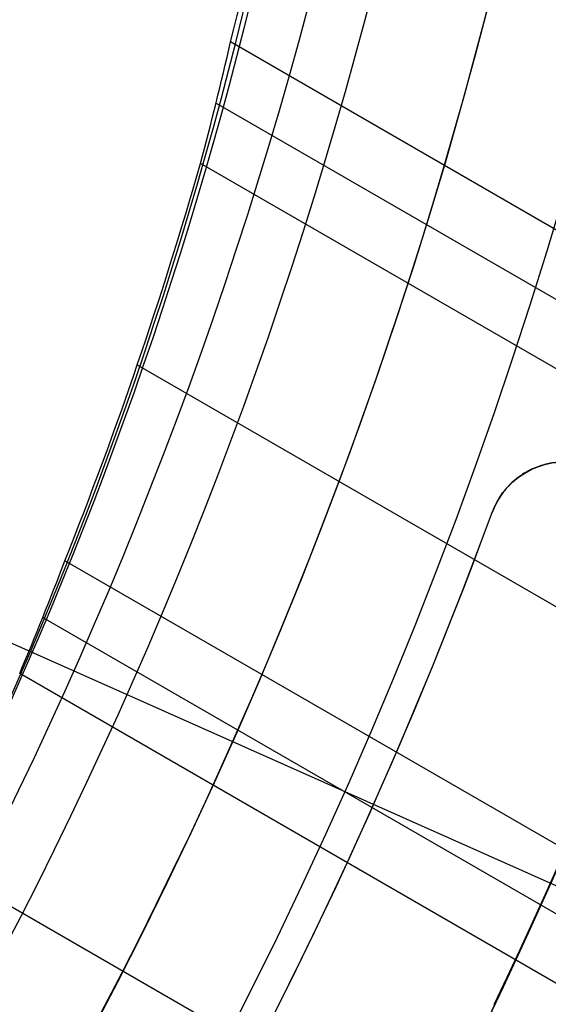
# Model space of a CAD drawing. Extents: x 16051 to 17254, y -2088 to -1046.
# Tile 32 of 62: x 16703.61 to 16710.44, y -1732.86 to -1720.15. Entities that reach past the tile are written whole.
import ezdxf

# ---------------------------------------------------------------- set-up
doc = ezdxf.new("R2010")
doc.units = 0
doc.layers.get('0').update_dxf_attribs({"linetype": 'CONTINUOUS'})
doc.layers.add('COLOR', color=7, linetype='CONTINUOUS')

msp = doc.modelspace()

# ---------------------------------------------------------------- linework, layer by layer
for p, q in [((17231.21234415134, -2023.471279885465, 61.05514333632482), (16706.33953790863, -1720.435823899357, 61.05514333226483)), ((16706.15191888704, -1721.224266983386, 61.4780868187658), (17230.82403353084, -2024.143853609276, 61.4780868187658)), ((17230.43572290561, -2024.816427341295, 61.90103030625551), (16705.9518869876, -1722.005543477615, 61.90103030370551)), ((16705.13422220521, -1724.604318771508, 62.27136355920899), (17229.10600400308, -2027.119568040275, 62.27136355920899)), ((16697.86846561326, -1725.688300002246, 103.0882296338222), (16717.05840758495, -1734.232212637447, 89.05580518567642)), ((17227.7762850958, -2029.422708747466, 62.64169681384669), (16704.1994437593, -1727.135478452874, 62.64169681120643)), ((16703.91282337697, -1727.866763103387, 63.06464031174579), (17227.3879744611, -2030.095282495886, 63.06464031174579)), ((17226.99966382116, -2030.767856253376, 63.48758380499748), (16703.61469430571, -1728.591403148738, 63.48758378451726)), ((16702.4939944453, -1731.015221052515, 63.85791703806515), (17225.66994494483, -2033.070996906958, 63.85791703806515))]:
    msp.add_line(p, q)
at = {"extrusion": (0.1124755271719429, 0.1948133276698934, 0.9743700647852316)}
msp.add_lwpolyline([(-15309.47030365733, -6720.994009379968), (-15309.98085325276, -6720.685040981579), (-15310.48939906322, -6720.371376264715), (-15310.99588066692, -6720.053034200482), (-15311.50023783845, -6719.730034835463), (-15312.00241057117, -6719.402399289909), (-15312.50233909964, -6719.070149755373), (-15312.99996392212, -6718.733309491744), (-15313.49522582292, -6718.391902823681), (-15313.98806589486, -6718.045955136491), (-15314.47842556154, -6717.695492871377), (-15314.96624659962, -6717.340543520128), (-15315.45147116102, -6716.981135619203), (-15315.93404179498, -6716.617298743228), (-15316.41390147, -6716.24906349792), (-15316.89099359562, -6715.876461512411), (-15317.36526204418, -6715.499525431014), (-15317.83665117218, -6715.118288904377), (-15318.30510584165, -6714.732786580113), (-15318.7705714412, -6714.343054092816), (-15319.23299390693, -6713.949128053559), (-15319.69231974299, -6713.551046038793), (-15320.14849604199, -6713.148846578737), (-15320.6014705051, -6712.742569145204), (-15321.05119146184, -6712.332254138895), (-15321.49760788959, -6711.917942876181), (-15321.94066943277, -6711.499677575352), (-15322.38032642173, -6711.077501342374), (-15322.8165298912, -6710.651458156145), (-15323.24923159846, -6710.221592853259), (-15323.67838404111, -6709.787951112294), (-15324.10394047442, -6709.350579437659), (-15324.52585492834, -6708.909525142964), (-15324.94408222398, -6708.464836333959), (-15325.35857798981, -6708.016561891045), (-15325.76929867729, -6707.564751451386), (-15326.17620157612, -6707.10945539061), (-15326.579244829, -6706.65072480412), (-15326.9783874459, -6706.188611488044), (-15327.37358931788, -6705.723167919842), (-15327.76481123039, -6705.25444723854), (-15328.15201487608, -6704.782503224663), (-15328.53516286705, -6704.307390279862), (-15328.91421874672, -6703.829163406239), (-15329.28914700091, -6703.347878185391), (-15329.65991306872, -6702.863590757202), (-15330.02648335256, -6702.376357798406), (-15330.38882522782, -6701.886236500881), (-15330.74690705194, -6701.393284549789), (-15331.10069817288, -6700.897560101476), (-15331.4501689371, -6700.399121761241), (-15331.79529069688, -6699.898028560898), (-15332.13603581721, -6699.394339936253), (-15332.47237768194, -6698.888115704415), (-15332.80429069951, -6698.379416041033), (-15333.131750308, -6697.868301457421), (-15333.45473297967, -6697.354832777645), (-15333.77321622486, -6696.839071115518), (-15334.08717859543, -6696.321077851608), (-15334.39659968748, -6695.800914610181), (-15334.7014601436, -6695.278643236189), (-15335.00174165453, -6694.754325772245), (-15335.29742696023, -6694.228024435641), (-15335.58849985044, -6693.699801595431), (-15335.87494516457, -6693.16971974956), (-15336.15674879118, -6692.637841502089), (-15336.4338976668, -6692.10422954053), (-15336.70637977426, -6691.56894661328), (-15336.97418414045, -6691.032055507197), (-15337.23730083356, -6690.493619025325), (-15337.49572095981, -6689.953699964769), (-15337.74943665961, -6689.41236109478), (-15337.9984411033, -6688.869665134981), (-15338.24272848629, -6688.325674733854), (-15338.48229402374, -6687.780452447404), (-15338.71713394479, -6687.234060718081), (-15338.94724548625, -6686.686561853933), (-15339.1726268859, -6686.138018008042), (-15339.39327737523, -6685.588491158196), (-15339.60919717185, -6685.038043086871), (-15339.82038747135, -6684.486735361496), (-15340.02685043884, -6683.934629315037), (-15340.22858919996, -6683.381786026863), (-15340.42560783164, -6682.828266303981), (-15340.61791135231, -6682.274130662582), (-15340.80550571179, -6681.719439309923), (-15340.98839778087, -6681.164252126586), (-15341.16659534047, -6680.60862864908), (-15341.34010707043, -6680.05262805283), (-15341.50894253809, -6679.496309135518), (-15341.67311218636, -6678.939730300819), (-15341.83262732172, -6678.382949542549), (-15341.98750010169, -6677.826024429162), (-15342.13774352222, -6677.269012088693), (-15342.28337140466, -6676.711969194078), (-15342.42439838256, -6676.154951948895), (-15342.56083988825, -6675.598016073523), (-15342.69271213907, -6675.04121679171), (-15342.82003212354, -6674.484608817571), (-15342.9428175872, -6673.928246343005), (-15343.06108701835, -6673.37218302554), (-15343.17485963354, -6672.816471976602), (-15343.28415536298, -6672.261165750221), (-15343.38899483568, -6671.70631633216), (-15343.48939936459, -6671.15197512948), (-15343.58539093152, -6670.598192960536), (-15343.67699217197, -6670.045020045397), (-15343.76422635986, -6669.492505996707), (-15343.84711739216, -6668.940699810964), (-15343.92568977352, -6668.389649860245), (-15343.99996860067, -6667.839403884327), (-15344.06997954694, -6667.290008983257), (-15344.13574884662, -6666.741511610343), (-15344.19730327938, -6666.19395756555), (-15344.25467015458, -6665.64739198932), (-15344.30787729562, -6665.101859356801), (-15344.35695302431, -6664.5574034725), (-15344.4019261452, -6664.014067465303), (-15344.44282592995, -6663.471893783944), (-15344.4796821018, -6662.930924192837), (-15344.51252481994, -6662.391199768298), (-15344.54138466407, -6661.852760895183), (-15344.56629261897, -6661.315647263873), (-15344.58728005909, -6660.779897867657), (-15344.60437873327, -6660.245551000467), (-15344.61762074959, -6659.712644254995), (-15344.6270385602, -6659.181214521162), (-15344.63266494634, -6658.651297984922), (-15344.63453300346, -6658.122930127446), (-15344.6327337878, -6657.604389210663), (-15344.62731513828, -6657.08435597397), (-15344.61824576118, -6656.562863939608), (-15344.60549465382, -6656.039947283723), (-15344.58903111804, -6655.51564083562), (-15344.56882477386, -6654.989980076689), (-15344.54484557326, -6654.463001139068), (-15344.51706381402, -6653.934740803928), (-15344.48545015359, -6653.405236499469), (-15344.44997562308, -6652.874526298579), (-15344.41061164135, -6652.342648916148), (-15344.36733002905, -6651.809643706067), (-15344.32010302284, -6651.275550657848), (-15344.26890328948, -6650.740410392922), (-15344.21370394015, -6650.204264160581), (-15344.15447854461, -6649.667153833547), (-15344.09120114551, -6649.129121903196), (-15344.02384627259, -6648.590211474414), (-15343.952388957, -6648.050466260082), (-15343.87680474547, -6647.509930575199), (-15343.79706971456, -6646.968649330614), (-15343.71316048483, -6646.426668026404), (-15343.62505423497, -6645.884032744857), (-15343.53272871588, -6645.340790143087), (-15343.43616226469, -6644.796987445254), (-15343.33533381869, -6644.252672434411), (-15343.2302229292, -6643.707893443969), (-15343.1208097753, -6643.162699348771), (-15343.00707517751, -6642.617139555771), (-15342.8890006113, -6642.07126399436), (-15342.76656822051, -6641.525123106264), (-15342.63976083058, -6640.978767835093), (-15342.50856196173, -6640.432249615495), (-15342.37295584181, -6639.885620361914), (-15342.23292741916, -6639.338932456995), (-15342.08846237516, -6638.792238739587), (-15341.93954713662, -6638.245592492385), (-15341.78616888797, -6637.699047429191), (-15341.62831558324, -6637.15265768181), (-15341.46597595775, -6636.606477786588), (-15341.29913953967, -6636.060562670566), (-15341.12779666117, -6635.514967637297), (-15340.95193846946, -6634.969748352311), (-15340.77155693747, -6634.424960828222), (-15340.58664487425, -6633.880661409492), (-15340.39719593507, -6633.336906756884), (-15340.20320463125, -6632.793753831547), (-15340.00466633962, -6632.251259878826), (-15339.80157731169, -6631.709482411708), (-15339.59393468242, -6631.168479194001), (-15339.38173647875, -6630.628308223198), (-15339.16498162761, -6630.089027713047), (-15338.94366996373, -6629.55069607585), (-15338.71780223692, -6629.013371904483), (-15338.48738011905, -6628.477113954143), (-15338.25240621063, -6627.941981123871), (-15338.01288404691, -6627.40803243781), (-15337.76881810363, -6626.875327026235), (-15337.52021380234, -6626.343924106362), (-15337.26707751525, -6625.813882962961), (-15337.00941656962, -6625.285262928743), (-15336.74723925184, -6624.758123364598), (-15336.48055481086, -6624.232523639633), (-15336.20937346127, -6623.708523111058), (-15335.93370638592, -6623.186181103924), (-15335.65356573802, -6622.665556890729), (-15335.36896464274, -6622.146709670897), (-15335.07991719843, -6621.629698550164), (-15334.78643847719, -6621.114582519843), (-15334.48854452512, -6620.601420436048), (-15334.18625236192, -6620.090270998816), (-15333.87957998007, -6619.581192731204), (-15333.5685463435, -6619.074243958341), (-15333.25317138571, -6618.569482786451), (-15332.93347600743, -6618.066967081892), (-15332.60948207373, -6617.566754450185), (-15332.28121241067, -6617.068902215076), (-15331.94869080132, -6616.573467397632), (-15331.61194198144, -6616.080506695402), (-15331.2709916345, -6615.590076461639), (-15330.92586638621, -6615.102232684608), (-15330.57659379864, -6614.617030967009), (-15330.22320236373, -6614.134526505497), (-15329.86572149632, -6613.654774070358), (-15329.50418152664, -6613.1778279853), (-15329.13861369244, -6612.703742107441), (-15328.7690501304, -6612.232569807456), (-15328.39552386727, -6611.764363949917), (-15328.01806881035, -6611.299176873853), (-15327.63671973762, -6610.837060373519), (-15327.25151228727, -6610.378065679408), (-15326.86248294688, -6609.92224343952), (-15326.46966904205, -6609.469643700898), (-15326.0731087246, -6609.020315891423), (-15325.67284096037, -6608.574308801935), (-15325.26890551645, -6608.131670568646), (-15324.86134294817, -6607.69244865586), (-15324.45019458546, -6607.256689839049), (-15324.03550251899, -6606.824440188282), (-15323.61730958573, -6606.395745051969), (-15323.19565935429, -6605.970649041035), (-15322.77059610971, -6605.54919601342), (-15322.342164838, -6605.131429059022), (-15321.91041121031, -6604.717390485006), (-15321.47538156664, -6604.307121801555), (-15321.03712289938, -6603.900663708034), (-15320.59568283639, -6603.498056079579), (-15320.15110962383, -6603.099337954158), (-15319.7034521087, -6602.704547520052), (-15319.25275972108, -6602.313722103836), (-15318.79908245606, -6601.926898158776), (-15318.34247085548, -6601.54411125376), (-15317.88297598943, -6601.165396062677), (-15317.42064943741, -6600.790786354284), (-15316.95554326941, -6600.420314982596), (-15316.4877100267, -6600.054013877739), (-15316.01720270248, -6599.691914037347), (-15315.54407472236, -6599.334045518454), (-15315.06837992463, -6598.980437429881), (-15314.59017254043, -6598.63111792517), (-15314.10950717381, -6598.286114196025), (-15313.62643878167, -6597.945452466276), (-15313.14102265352, -6597.609157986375), (-15312.65331439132, -6597.277255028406), (-15312.16336988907, -6596.949766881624), (-15311.67124531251, -6596.626715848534), (-15311.17699707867, -6596.308123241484), (-15310.68068183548, -6595.994009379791)], dxfattribs=at)
at = {"extrusion": (0.1124755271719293, 0.1948133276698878, 0.9743700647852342)}
msp.add_lwpolyline([(-15308.55944587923, -6595.994009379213), (-15309.08051549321, -6596.298800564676), (-15309.59963515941, -6596.60845085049), (-15310.11674160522, -6596.922942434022), (-15310.6317717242, -6597.242256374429), (-15311.14466260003, -6597.566372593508), (-15311.6553515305, -6597.895269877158), (-15312.16377605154, -6598.228925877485), (-15312.66987396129, -6598.567317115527), (-15313.17358334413, -6598.91041898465), (-15313.67484259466, -6599.258205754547), (-15314.17359044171, -6599.610650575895), (-15314.66976597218, -6599.967725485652), (-15315.16330865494, -6600.329401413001), (-15315.65415836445, -6600.695648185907), (-15316.14225540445, -6601.066434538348), (-15316.62754053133, -6601.441728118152), (-15317.10995497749, -6601.821495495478), (-15317.58944047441, -6602.205702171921), (-15318.06593927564, -6602.594312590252), (-15318.53939417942, -6602.987290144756), (-15319.00974855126, -6603.384597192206), (-15319.47694634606, -6603.786195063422), (-15319.94093213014, -6604.192044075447), (-15320.40165110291, -6604.602103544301), (-15320.85904911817, -6605.016331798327), (-15321.31307270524, -6605.434686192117), (-15321.7636690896, -6605.857123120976), (-15322.21078621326, -6606.283598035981), (-15322.65437275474, -6606.714065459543), (-15323.09437814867, -6607.148479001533), (-15323.53075260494, -6607.586791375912), (-15323.96344712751, -6608.028954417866), (-15324.3924135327, -6608.474919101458), (-15324.81760446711, -6608.924635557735), (-15325.238973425, -6609.378053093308), (-15325.6564747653, -6609.835120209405), (-15326.070063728, -6610.295784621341), (-15326.47969645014, -6610.759993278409), (-15326.88532998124, -6611.22769238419), (-15327.28692229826, -6611.698827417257), (-15327.68443231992, -6612.173343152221), (-15328.07781992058, -6612.651183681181), (-15328.4670459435, -6613.132292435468), (-15328.85207221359, -6613.616612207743), (-15329.23286154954, -6614.104085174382), (-15329.60937777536, -6614.594652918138), (-15329.98158573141, -6615.08825645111), (-15330.34945128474, -6615.584836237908), (-15330.71294133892, -6616.084332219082), (-15331.07202384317, -6616.586683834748), (-15331.42666780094, -6617.091830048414), (-15331.77684327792, -6617.599709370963), (-15332.12252140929, -6618.11025988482), (-15332.46367440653, -6618.623419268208), (-15332.80027556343, -6619.139124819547), (-15333.13229926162, -6619.657313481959), (-15333.45972097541, -6620.177921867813), (-15333.78251727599, -6620.700886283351), (-15334.10066583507, -6621.226142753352), (-15334.41414542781, -6621.753627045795), (-15334.72293593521, -6622.283274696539), (-15335.02701834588, -6622.815021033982), (-15335.32637475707, -6623.348801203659), (-15335.62098837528, -6623.884550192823), (-15335.91084351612, -6624.422202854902), (-15336.19592560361, -6624.961693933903), (-15336.4762211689, -6625.502958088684), (-15336.75171784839, -6626.045929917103), (-15337.02240438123, -6626.590543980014), (-15337.28827060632, -6627.136734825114), (-15337.54930745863, -6627.684437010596), (-15337.80550696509, -6628.233585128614), (-15338.0568622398, -6628.784113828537), (-15338.30336747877, -6629.335957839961), (-15338.54501795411, -6629.889051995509), (-15338.78181000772, -6630.443331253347), (-15339.01374104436, -6630.998730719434), (-15339.24080952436, -6631.555185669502), (-15339.46301495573, -6632.112631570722), (-15339.68035788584, -6632.671004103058), (-15339.89283989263, -6633.230239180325), (-15340.10046357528, -6633.790272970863), (-15340.30323254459, -6634.351041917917), (-15340.50115141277, -6634.912482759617), (-15340.69422578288, -6635.474532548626), (-15340.88246223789, -6636.037128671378), (-15341.06586832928, -6636.600208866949), (-15341.2444525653, -6637.163711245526), (-15341.41822439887, -6637.727574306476), (-15341.58719421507, -6638.291736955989), (-15341.75137331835, -6638.856138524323), (-15341.91077391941, -6639.420718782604), (-15342.06540912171, -6639.9854179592), (-15342.21529290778, -6640.550176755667), (-15342.36044012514, -6641.114936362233), (-15342.50086647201, -6641.67963847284), (-15342.63658848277, -6642.24422529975), (-15342.76762351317, -6642.808639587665), (-15342.89398972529, -6643.372824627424), (-15343.01570607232, -6643.936724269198), (-15343.13279228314, -6644.500282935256), (-15343.24526884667, -6645.06344563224), (-15343.35315699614, -6645.626157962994), (-15343.4564786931, -6646.188366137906), (-15343.55525661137, -6646.750016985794), (-15343.64951412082, -6647.311057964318), (-15343.73927527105, -6647.871437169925), (-15343.82456477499, -6648.431103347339), (-15343.90540799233, -6648.990005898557), (-15343.98183091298, -6649.548094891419), (-15344.05386014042, -6650.105321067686), (-15344.12152287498, -6650.661635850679), (-15344.18484689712, -6651.216991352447), (-15344.24386055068, -6651.771340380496), (-15344.29859272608, -6652.324636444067), (-15344.34907284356, -6652.876833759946), (-15344.39533083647, -6653.427887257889), (-15344.43739713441, -6653.977752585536), (-15344.47530264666, -6654.526386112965), (-15344.50907874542, -6655.073744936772), (-15344.53875724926, -6655.61978688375), (-15344.56437040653, -6656.164470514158), (-15344.58595087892, -6656.707755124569), (-15344.60353172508, -6657.249600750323), (-15344.61714638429, -6657.789968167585), (-15344.62682866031, -6658.328818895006), (-15344.63261270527, -6658.866115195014), (-15344.63453300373, -6659.401820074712), (-15344.63278133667, -6659.913463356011), (-15344.62750615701, -6660.426560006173), (-15344.61867739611, -6660.941077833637), (-15344.60626526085, -6661.456984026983), (-15344.59024024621, -6661.974245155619), (-15344.57057314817, -6662.492827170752), (-15344.54723507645, -6663.012695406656), (-15344.52019746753, -6663.533814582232), (-15344.48943209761, -6664.056148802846), (-15344.45491109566, -6664.579661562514), (-15344.4166069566, -6665.104315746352), (-15344.37449255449, -6665.630073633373), (-15344.32854115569, -6666.156896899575), (-15344.27872643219, -6666.68474662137), (-15344.22502247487, -6667.213583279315), (-15344.16740380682, -6667.743366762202), (-15344.1058453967, -6668.274056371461), (-15344.04032267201, -6668.805610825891), (-15343.97081153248, -6669.337988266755), (-15343.89728836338, -6669.871146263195), (-15343.8197300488, -6670.405041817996), (-15343.73811398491, -6670.939631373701), (-15343.65241809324, -6671.474870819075), (-15343.56262083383, -6672.010715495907), (-15343.46870121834, -6672.547120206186), (-15343.37063882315, -6673.084039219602), (-15343.26841380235, -6673.621426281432), (-15343.16200690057, -6674.159234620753), (-15343.05139946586, -6674.697416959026), (-15342.93657346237, -6675.23592551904), (-15342.81751148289, -6675.774712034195), (-15342.69419676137, -6676.313727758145), (-15342.5666131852, -6676.852923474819), (-15342.43474530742, -6677.392249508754), (-15342.29857835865, -6677.9316557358), (-15342.15809825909, -6678.471091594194), (-15342.01329163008, -6679.010506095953), (-15341.86414580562, -6679.549847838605), (-15341.71064884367, -6680.089065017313), (-15341.55278953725, -6680.628105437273), (-15341.39055742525, -6681.166916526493), (-15341.22394280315, -6681.705445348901), (-15341.05293673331, -6682.243638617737), (-15340.87753105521, -6682.781442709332), (-15340.69771839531, -6683.318803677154), (-15340.51349217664, -6683.855667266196), (-15340.32484662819, -6684.391978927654), (-15340.13177679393, -6684.927683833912), (-15339.93427854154, -6685.462726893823), (-15339.73234857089, -6685.997052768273), (-15339.5259844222, -6686.530605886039), (-15339.31518448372, -6687.063330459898), (-15339.09994799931, -6687.595170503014), (-15338.88027507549, -6688.126069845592), (-15338.6561666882, -6688.655972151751), (-15338.42762468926, -6689.184820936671), (-15338.1946518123, -6689.712559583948), (-15337.95725167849, -6690.239131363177), (-15337.71542880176, -6690.76447944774), (-15337.46918859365, -6691.288546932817), (-15337.21853736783, -6691.811276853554), (-15336.9634823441, -6692.332612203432), (-15336.70403165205, -6692.852495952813), (-15336.44019433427, -6693.370871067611), (-15336.17198034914, -6693.88768052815), (-15335.89940057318, -6694.402867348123), (-15335.62246680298, -6694.916374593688), (-15335.34119175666, -6695.428145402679), (-15335.05558907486, -6695.938123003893), (-15334.76567332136, -6696.446250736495), (-15334.47145998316, -6696.952472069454), (-15334.17296547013, -6697.456730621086), (-15333.87020711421, -6697.958970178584), (-15333.56320316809, -6698.459134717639), (-15333.25197280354, -6698.957168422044), (-15332.93653610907, -6699.4530157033), (-15332.61691408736, -6699.946621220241), (-15332.29312865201, -6700.437929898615), (-15331.96520262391, -6700.926886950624), (-15331.63315972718, -6701.413437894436), (-15331.2970245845, -6701.897528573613), (-15330.95682271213, -6702.379105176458), (-15330.6125805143, -6702.85811425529), (-15330.26432527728, -6703.334502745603), (-15329.91208516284, -6703.808217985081), (-15329.55588920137, -6704.279207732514), (-15329.19576728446, -6704.747420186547), (-15328.83175015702, -6705.212804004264), (-15328.463869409, -6705.675308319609), (-15328.09215746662, -6706.134882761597), (-15327.71664758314, -6706.591477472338), (-15327.33737382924, -6707.045043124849), (-15326.95437108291, -6707.495530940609), (-15326.56767501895, -6707.942892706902), (-15326.17732209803, -6708.387080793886), (-15325.78334955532, -6708.828048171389), (-15325.38579538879, -6709.26574842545), (-15324.98469834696, -6709.700135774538), (-15324.58009791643, -6710.131165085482), (-15324.17203430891, -6710.558791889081), (-15323.76054844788, -6710.982972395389), (-15323.34568195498, -6711.403663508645), (-15322.92747713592, -6711.820822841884), (-15322.50597696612, -6712.23440873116), (-15322.08122507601, -6712.644380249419), (-15321.65326573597, -6713.050697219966), (-15321.222143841, -6713.453320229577), (-15320.78790489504, -6713.852210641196), (-15320.35059499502, -6714.247330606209), (-15319.91026081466, -6714.63864307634), (-15319.46694958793, -6715.026111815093), (-15319.02070909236, -6715.409701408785), (-15318.57158763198, -6715.789377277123), (-15318.11963402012, -6716.165105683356), (-15317.66489756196, -6716.53685374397), (-15317.20742803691, -6716.904589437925), (-15316.74727568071, -6717.268281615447), (-15316.28449116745, -6717.627900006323), (-15315.81912559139, -6717.983415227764), (-15315.35123044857, -6718.334798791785), (-15314.88085761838, -6718.682023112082), (-15314.40805934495, -6719.02506151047), (-15313.93288821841, -6719.363888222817), (-15313.45539715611, -6719.698478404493), (-15312.97563938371, -6720.028808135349), (-15312.49366841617, -6720.354854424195), (-15312.00953803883, -6720.676595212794), (-15311.52330228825, -6720.994009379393)], dxfattribs=at)
at = {"extrusion": (0.1124755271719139, 0.1948133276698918, 0.9743700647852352)}
msp.add_lwpolyline([(-15314.92049179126, -6595.994009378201), (-15315.39590661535, -6596.329127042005), (-15315.86907008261, -6596.668318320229), (-15316.3399330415, -6597.011559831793), (-15316.80844663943, -6597.358827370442), (-15317.27456233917, -6597.710095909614), (-15317.73823193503, -6598.065339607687), (-15318.19940756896, -6598.424531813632), (-15318.65804174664, -6598.787645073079), (-15319.11408735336, -6599.154651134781), (-15319.56749766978, -6599.525520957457), (-15320.0182263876, -6599.900224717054), (-15320.46622762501, -6600.278731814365), (-15320.91145594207, -6600.661010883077), (-15321.35386635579, -6601.047029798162), (-15321.7934143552, -6601.436755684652), (-15322.23005591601, -6601.830154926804), (-15322.66374751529, -6602.227193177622), (-15323.09444614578, -6602.627835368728), (-15323.52210933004, -6603.032045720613), (-15323.94669513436, -6603.439787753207), (-15324.36816218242, -6603.85102429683), (-15324.78646966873, -6604.265717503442), (-15325.20157737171, -6604.683828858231), (-15325.61344566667, -6605.10531919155), (-15326.02203553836, -6605.53014869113), (-15326.42730859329, -6605.958276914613), (-15326.82922707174, -6606.389662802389), (-15327.22775385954, -6606.82426469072), (-15327.62285249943, -6607.262040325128), (-15328.01448720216, -6607.70294687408), (-15328.40262285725, -6608.146940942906), (-15328.78722504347, -6608.593978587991), (-15329.16826003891, -6609.044015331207), (-15329.54569483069, -6609.497006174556), (-15329.91949712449, -6609.952905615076), (-15330.28963535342, -6610.411667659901), (-15330.65607868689, -6610.87324584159), (-15331.0187970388, -6611.337593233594), (-15331.37776107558, -6611.804662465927), (-15331.73294222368, -6612.274405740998), (-15332.08431267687, -6612.746774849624), (-15332.43184540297, -6613.221721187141), (-15332.77551415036, -6613.699195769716), (-15333.11529345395, -6614.179149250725), (-15333.45115864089, -6614.66153193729), (-15333.78308583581, -6615.146293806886), (-15334.11105196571, -6615.633384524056), (-15334.43503476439, -6616.122753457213), (-15334.75501277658, -6616.614349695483), (-15335.07096536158, -6617.108122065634), (-15335.38287269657, -6617.604019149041), (-15335.69071577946, -6618.101989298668), (-15335.99447643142, -6618.601980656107), (-15336.29413729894, -6619.103941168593), (-15336.58968185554, -6619.607818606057), (-15336.88109440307, -6620.113560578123), (-15337.16836007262, -6620.621114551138), (-15337.45146482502, -6621.130427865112), (-15337.73039545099, -6621.641447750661), (-15338.00513957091, -6622.15412134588), (-15338.27568563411, -6622.668395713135), (-15338.54202291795, -6623.184217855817), (-15338.80414152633, -6623.701534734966), (-15339.06203238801, -6624.220293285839), (-15339.31568725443, -6624.740440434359), (-15339.56509869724, -6625.261923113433), (-15339.81026010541, -6625.784688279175), (-15340.0511656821, -6626.308682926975), (-15340.28781044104, -6626.83385410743), (-15340.52019020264, -6627.360148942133), (-15340.74830158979, -6627.887514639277), (-15340.97214202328, -6628.415898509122), (-15341.1917097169, -6628.945247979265), (-15341.40700367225, -6629.475510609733), (-15341.6180236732, -6630.006634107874), (-15341.8247702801, -6630.538566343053), (-15342.02724482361, -6631.071255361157), (-15342.22544939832, -6631.604649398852), (-15342.41938685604, -6632.138696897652), (-15342.60906079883, -6632.673346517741), (-15342.79447557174, -6633.208547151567), (-15342.97563625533, -6633.744247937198), (-15343.15254865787, -6634.280398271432), (-15343.32521930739, -6634.816947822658), (-15343.49365544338, -6635.353846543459), (-15343.65786500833, -6635.891044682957), (-15343.81785663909, -6636.4284927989), (-15343.97363965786, -6636.966141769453), (-15344.12522406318, -6637.50394280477), (-15344.27262052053, -6638.041847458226), (-15344.41584035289, -6638.579807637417), (-15344.55489553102, -6639.117775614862), (-15344.68979866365, -6639.655704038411), (-15344.82056298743, -6640.19354594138), (-15344.94720235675, -6640.731254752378), (-15345.06973123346, -6641.268784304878), (-15345.18816467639, -6641.806088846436), (-15345.30251833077, -6642.343123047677), (-15345.41280841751, -6642.879842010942), (-15345.51905172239, -6643.416201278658), (-15345.62126558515, -6643.952156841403), (-15345.71946788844, -6644.487665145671), (-15345.81367704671, -6645.02268310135), (-15345.90391199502, -6645.557168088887), (-15345.99019217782, -6646.091077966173), (-15346.07253753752, -6646.624371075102), (-15346.15096850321, -6647.157006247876), (-15346.22550597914, -6647.688942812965), (-15346.2961713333, -6648.22014060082), (-15346.36298638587, -6648.750559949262), (-15346.4259733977, -6649.280161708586), (-15346.48515505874, -6649.808907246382), (-15346.54055447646, -6650.336758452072), (-15346.5921951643, -6650.863677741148), (-15346.64010103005, -6651.389628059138), (-15346.68429636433, -6651.914572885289), (-15346.724805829, -6652.438476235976), (-15346.76165444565, -6652.961302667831), (-15346.79486758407, -6653.483017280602), (-15346.82447095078, -6654.003585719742), (-15346.85049057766, -6654.522974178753), (-15346.87295281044, -6655.041149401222), (-15346.89188429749, -6655.558078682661), (-15346.90731197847, -6656.073729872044), (-15346.91926307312, -6656.588071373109), (-15346.92776507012, -6657.101072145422), (-15346.93284571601, -6657.612701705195), (-15346.9345330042, -6658.122930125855), (-15346.93278552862, -6658.642178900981), (-15346.92752331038, -6659.162878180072), (-15346.91871685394, -6659.68499640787), (-15346.90633692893, -6660.208501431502), (-15346.89035458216, -6660.733360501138), (-15346.87074114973, -6661.259540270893), (-15346.8474682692, -6661.787006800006), (-15346.82050789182, -6662.315725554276), (-15346.78983229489, -6662.845661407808), (-15346.75541409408, -6663.37677864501), (-15346.71722625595, -6663.909040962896), (-15346.67524211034, -6664.442411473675), (-15346.62943536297, -6664.976852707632), (-15346.57978010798, -6665.512326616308), (-15346.52625084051, -6666.048794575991), (-15346.46882246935, -6666.586217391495), (-15346.40747032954, -6667.124555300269), (-15346.342170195, -6667.663767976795), (-15346.27289829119, -6668.203814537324), (-15346.19963130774, -6668.744653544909), (-15346.12234641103, -6669.286243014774), (-15346.0410212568, -6669.828540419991), (-15345.95563400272, -6670.371502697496), (-15345.86616332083, -6670.915086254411), (-15345.7725884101, -6671.459246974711), (-15345.67488900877, -6672.003940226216), (-15345.5730454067, -6672.549120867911), (-15345.46703845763, -6673.094743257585), (-15345.35684959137, -6673.640761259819), (-15345.24246082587, -6674.187128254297), (-15345.12385477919, -6674.733797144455), (-15345.0010146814, -6675.280720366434), (-15344.87392438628, -6675.827849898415), (-15344.74256838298, -6676.375137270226), (-15344.60693180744, -6676.922533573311), (-15344.46700045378, -6677.469989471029), (-15344.3227607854, -6678.017455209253), (-15344.17419994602, -6678.564880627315), (-15344.02130577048, -6679.112215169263), (-15343.86406679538, -6679.659407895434), (-15343.70247226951, -6680.206407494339), (-15343.53651216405, -6680.753162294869), (-15343.36617718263, -6681.299620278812), (-15343.19145877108, -6681.845729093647), (-15343.01234912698, -6682.391436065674), (-15342.82884120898, -6682.936688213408), (-15342.64092874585, -6683.481432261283), (-15342.44860624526, -6684.025614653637), (-15342.25186900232, -6684.569181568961), (-15342.05071310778, -6685.112078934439), (-15341.845135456, -6685.65425244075), (-15341.63513375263, -6686.195647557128), (-15341.42070652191, -6686.736209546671), (-15341.20185311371, -6687.275883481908), (-15340.97857371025, -6687.814614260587), (-15340.75086933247, -6688.352346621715), (-15340.51874184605, -6688.8890251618), (-15340.28219396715, -6689.424594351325), (-15340.04122926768, -6689.958998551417), (-15339.79585218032, -6690.492182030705), (-15339.54606800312, -6691.024088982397), (-15339.29188290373, -6691.554663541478), (-15339.03330392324, -6692.083849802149), (-15338.77033897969, -6692.611591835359), (-15338.50299687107, -6693.137833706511), (-15338.23128727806, -6693.662519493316), (-15337.95522076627, -6694.185593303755), (-15337.6748087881, -6694.70699929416), (-15337.39006368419, -6695.226681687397), (-15337.10099868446, -6695.744584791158), (-15336.80762790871, -6696.260653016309), (-15336.50996636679, -6696.774830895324), (-15336.20802995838, -6697.287063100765), (-15335.90183547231, -6697.797294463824), (-15335.59140058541, -6698.305469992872), (-15335.276743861, -6698.81153489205), (-15334.95788474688, -6699.315434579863), (-15334.63484357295, -6699.817114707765), (-15334.30764154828, -6700.316521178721), (-15333.97630075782, -6700.813600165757), (-15333.64084415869, -6701.30829813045), (-15333.30129557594, -6701.800561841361), (-15332.95767969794, -6702.290338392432), (-15332.6100220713, -6702.777575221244), (-15332.25834909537, -6703.262220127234), (-15331.9026880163, -6703.744221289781), (-15331.54306692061, -6704.223527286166), (-15331.17951472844, -6704.700087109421), (-15330.81206118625, -6705.173850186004), (-15330.44073685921, -6705.644766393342), (-15330.06557312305, -6706.112786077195), (-15329.68660215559, -6706.577860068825), (-15329.30385692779, -6707.039939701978), (-15328.91737119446, -6707.498976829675), (-15328.52717948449, -6707.954923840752), (-15328.13331709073, -6708.407733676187), (-15327.73582005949, -6708.857359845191), (-15327.33472517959, -6709.303756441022), (-15326.93006997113, -6709.746878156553), (-15326.52189267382, -6710.18668029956), (-15326.11023223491, -6710.623118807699), (-15325.69512829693, -6711.056150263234), (-15325.27662118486, -6711.485731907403), (-15324.85475189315, -6711.911821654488), (-15324.4295620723, -6712.334378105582), (-15324.00109401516, -6712.753360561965), (-15323.56939064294, -6713.168729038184), (-15323.13449549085, -6713.580444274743), (-15322.69645269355, -6713.988467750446), (-15322.25530697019, -6714.392761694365), (-15321.81110360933, -6714.793289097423), (-15321.36388845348, -6715.190013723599), (-15320.91370788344, -6715.582900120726), (-15320.4606088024, -6715.971913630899), (-15320.00463861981, -6716.357020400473), (-15319.54584523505, -6716.738187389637), (-15319.0842770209, -6717.115382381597), (-15318.61998280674, -6717.488573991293), (-15318.15301186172, -6717.857731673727), (-15317.68341387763, -6718.222825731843), (-15317.21123895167, -6718.583827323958), (-15316.73653756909, -6718.940708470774), (-15316.25936058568, -6719.293442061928), (-15315.77975921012, -6719.642001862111), (-15315.2977849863, -6719.986362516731), (-15314.81348977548, -6720.326499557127), (-15314.32692573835, -6720.662389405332), (-15313.83814531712, -6720.994009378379)], dxfattribs=at)
at = {"extrusion": (0.1124755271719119, 0.1948133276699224, 0.9743700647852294)}
msp.add_lwpolyline([(-15315.67810926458, -6720.994009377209), (-15316.14404000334, -6720.656685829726), (-15316.60769940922, -6720.315426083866), (-15317.06904060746, -6719.970253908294), (-15317.52801703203, -6719.62119384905), (-15317.98458244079, -6719.268271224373), (-15318.43869093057, -6718.911512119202), (-15318.89029695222, -6718.550943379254), (-15319.33935532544, -6718.18659260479), (-15319.78582125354, -6717.818488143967), (-15320.22965033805, -6717.446659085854), (-15320.67079859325, -6717.071135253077), (-15321.10922246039, -6716.691947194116), (-15321.54487882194, -6716.309126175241), (-15321.97772501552, -6715.922704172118), (-15322.40771884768, -6715.532713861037), (-15322.83481860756, -6715.139188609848), (-15323.25898308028, -6714.742162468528), (-15323.68017156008, -6714.341670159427), (-15324.09834386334, -6713.937747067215), (-15324.51346034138, -6713.530429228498), (-15324.92548189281, -6713.119753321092), (-15325.33436997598, -6712.705756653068), (-15325.74008662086, -6712.288477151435), (-15326.14259444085, -6711.86795335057), (-15326.54185664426, -6711.444224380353), (-15326.93783704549, -6711.017329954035), (-15327.33050007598, -6710.587310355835), (-15327.71981079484, -6710.154206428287), (-15328.10573489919, -6709.718059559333), (-15328.48823873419, -6709.278911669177), (-15328.86728930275, -6708.836805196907), (-15329.242854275, -6708.3917830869), (-15329.61490199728, -6707.943888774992), (-15329.98340150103, -6707.493166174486), (-15330.34832251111, -6707.039659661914), (-15330.70963545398, -6706.583414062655), (-15331.06731146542, -6706.124474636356), (-15331.42132239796, -6705.662887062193), (-15331.77164082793, -6705.198697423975), (-15332.11824006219, -6704.731952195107), (-15332.46109414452, -6704.262698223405), (-15332.80017786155, -6703.790982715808), (-15333.13546674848, -6703.316853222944), (-15333.46693709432, -6702.840357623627), (-15333.79456594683, -6702.361544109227), (-15334.11833111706, -6701.880461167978), (-15334.43821118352, -6701.397157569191), (-15334.75418549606, -6700.911682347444), (-15335.06623417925, -6700.424084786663), (-15335.3743381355, -6699.934414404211), (-15335.67847904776, -6699.442720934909), (-15335.97863938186, -6698.949054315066), (-15336.27480238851, -6698.453464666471), (-15336.56695210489, -6697.956002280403), (-15336.85507335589, -6697.456717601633), (-15337.13915175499, -6696.955661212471), (-15337.41917370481, -6696.452883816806), (-15337.69512639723, -6695.948436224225), (-15337.9669978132, -6695.442369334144), (-15338.23477672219, -6694.934734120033), (-15338.4984526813, -6694.425581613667), (-15338.75801603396, -6693.9149628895), (-15339.01345790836, -6693.402929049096), (-15339.26477021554, -6692.889531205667), (-15339.51194564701, -6692.374820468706), (-15339.75497767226, -6691.858847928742), (-15339.99386053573, -6691.341664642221), (-15340.22858925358, -6690.823321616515), (-15340.4591596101, -6690.303869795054), (-15340.68556815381, -6689.783360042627), (-15340.90781219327, -6689.261843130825), (-15341.12588979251, -6688.739369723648), (-15341.33979976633, -6688.215990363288), (-15341.54954167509, -6687.691755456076), (-15341.7551158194, -6687.166715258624), (-15341.95652323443, -6686.640919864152), (-15342.15376568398, -6686.114419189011), (-15342.34684565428, -6685.587262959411), (-15342.53576634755, -6685.059500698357), (-15342.72053167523, -6684.5311817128), (-15342.9011462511, -6684.002355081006), (-15343.07761538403, -6683.473069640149), (-15343.24994507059, -6682.943373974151), (-15343.41814198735, -6682.413316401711), (-15343.58221348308, -6681.882944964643), (-15343.74216757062, -6681.352307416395), (-15343.89801291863, -6680.821451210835), (-15344.04975884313, -6680.290423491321), (-15344.19741529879, -6679.759271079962), (-15344.34099287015, -6679.228040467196), (-15344.48050276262, -6678.696777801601), (-15344.61595679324, -6678.165528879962), (-15344.7473673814, -6677.634339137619), (-15344.8747475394, -6677.103253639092), (-15344.99811086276, -6676.572317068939), (-15345.11747152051, -6676.04157372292), (-15345.23284424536, -6675.511067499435), (-15345.34424432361, -6674.980841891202), (-15345.45168758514, -6674.450939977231), (-15345.55519039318, -6673.921404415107), (-15345.654769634, -6673.392277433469), (-15345.75044270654, -6672.863600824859), (-15345.84222751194, -6672.335415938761), (-15345.93014244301, -6671.807763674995), (-15346.01420637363, -6671.280684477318), (-15346.09443864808, -6670.754218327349), (-15346.17085907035, -6670.228404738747), (-15346.24348789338, -6669.703282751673), (-15346.31234580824, -6669.1788909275), (-15346.37745393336, -6668.655267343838), (-15346.43883380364, -6668.132449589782), (-15346.49650735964, -6667.610474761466), (-15346.55049693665, -6667.089379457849), (-15346.60082525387, -6666.569199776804), (-15346.6475154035, -6666.049971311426), (-15346.69059083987, -6665.531729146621), (-15346.73007536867, -6665.014507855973), (-15346.76599313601, -6664.498341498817), (-15346.7983686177, -6663.983263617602), (-15346.82722660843, -6663.469307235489), (-15346.85259221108, -6662.956504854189), (-15346.87449082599, -6662.444888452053), (-15346.89294814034, -6661.934489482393), (-15346.90799011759, -6661.425338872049), (-15346.91964298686, -6660.917467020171), (-15346.92793323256, -6660.410903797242), (-15346.93288758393, -6659.905678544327), (-15346.93453300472, -6659.401820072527), (-15346.93274021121, -6658.875881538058), (-15346.92734126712, -6658.348455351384), (-15346.91830552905, -6657.819574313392), (-15346.905602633, -6657.28927185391), (-15346.88920250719, -6656.757582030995), (-15346.86907538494, -6656.224539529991), (-15346.84519181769, -6655.69017966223), (-15346.81752268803, -6655.154538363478), (-15346.78603922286, -6654.617652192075), (-15346.75071300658, -6654.079558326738), (-15346.71151599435, -6653.540294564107), (-15346.66842052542, -6652.999899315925), (-15346.62139933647, -6652.45841160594), (-15346.57042557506, -6651.915871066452), (-15346.51547281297, -6651.372317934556), (-15346.45651505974, -6650.827793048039), (-15346.39352677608, -6650.282337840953), (-15346.32648288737, -6649.735994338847), (-15346.25535879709, -6649.188805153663), (-15346.18013040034, -6648.640813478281), (-15346.10077409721, -6648.092063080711), (-15346.01726680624, -6647.542598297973), (-15345.92958597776, -6646.992464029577), (-15345.83770960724, -6646.441705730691), (-15345.74161624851, -6645.890369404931), (-15345.64128502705, -6645.33850159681), (-15345.53669565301, -6644.786149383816), (-15345.42782843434, -6644.233360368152), (-15345.31466428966, -6643.680182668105), (-15345.19718476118, -6643.126664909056), (-15345.07537202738, -6642.572856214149), (-15344.9492089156, -6642.018806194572), (-15344.81867891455, -6641.464564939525), (-15344.68376618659, -6640.910183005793), (-15344.54445557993, -6640.35571140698), (-15344.40073264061, -6639.801201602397), (-15344.25258362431, -6639.2467054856), (-15344.09999550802, -6638.692275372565), (-15343.94295600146, -6638.137963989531), (-15343.78145355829, -6637.583824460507), (-15343.61547738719, -6637.029910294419), (-15343.44501746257, -6636.47627537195), (-15343.27006453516, -6635.922973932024), (-15343.09061014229, -6635.37006055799), (-15342.90664661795, -6634.817590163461), (-15342.71816710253, -6634.265617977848), (-15342.52516555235, -6633.714199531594), (-15342.32763674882, -6633.163390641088), (-15342.12557630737, -6632.613247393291), (-15341.91898068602, -6632.063826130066), (-15341.70784719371, -6631.515183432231), (-15341.49217399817, -6630.967376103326), (-15341.27196013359, -6630.420461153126), (-15341.04720550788, -6629.87449578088), (-15340.81791090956, -6629.329537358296), (-15340.58407801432, -6628.785643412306), (-15340.34570939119, -6628.242871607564), (-15340.10280850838, -6627.701279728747), (-15339.85537973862, -6627.160925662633), (-15339.60342836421, -6626.621867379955), (-15339.34696058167, -6626.084162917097), (-15339.08598350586, -6625.547870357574), (-15338.82050517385, -6625.013047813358), (-15338.55053454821, -6624.479753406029), (-15338.27608151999, -6623.948045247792), (-15337.99715691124, -6623.417981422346), (-15337.71377247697, -6622.889619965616), (-15337.42594090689, -6622.363018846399), (-15337.13367582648, -6621.838235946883), (-15336.83699179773, -6621.315329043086), (-15336.5359043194, -6620.794355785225), (-15336.23042982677, -6620.275373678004), (-15335.920585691, -6619.758440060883), (-15335.60639021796, -6619.243612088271), (-15335.28786264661, -6618.730946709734), (-15334.96502314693, -6618.220500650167), (-15334.63789281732, -6617.712330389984), (-15334.30649368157, -6617.206492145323), (-15333.97084868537, -6616.70304184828), (-15333.63098169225, -6616.202035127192), (-15333.28691747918, -6615.703527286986), (-15332.93868173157, -6615.207573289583), (-15332.58630103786, -6614.714227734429), (-15332.22980288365, -6614.223544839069), (-15331.86921564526, -6613.735578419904), (-15331.50456858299, -6613.250381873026), (-15331.13589183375, -6612.768008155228), (-15330.76321640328, -6612.288509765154), (-15330.386574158, -6611.811938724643), (-15330.00599781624, -6611.338346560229), (-15329.62152093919, -6610.867784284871), (-15329.23317792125, -6610.400302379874), (-15328.84100398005, -6609.93595077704), (-15328.44503514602, -6609.474778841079), (-15328.04530825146, -6609.016835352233), (-15327.6418609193, -6608.562168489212), (-15327.23473155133, -6608.11082581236), (-15326.82395931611, -6607.662854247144), (-15326.40958413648, -6607.21830006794), (-15325.9916466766, -6606.77720888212), (-15325.5701883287, -6606.339625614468), (-15325.14525119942, -6605.905594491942), (-15324.71687809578, -6605.47515902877), (-15324.28511251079, -6605.048362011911), (-15323.84999860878, -6604.625245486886), (-15323.41158121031, -6604.205850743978), (-15322.96990577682, -6603.790218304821), (-15322.52501839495, -6603.378387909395), (-15322.07696576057, -6602.970398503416), (-15321.6257951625, -6602.566288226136), (-15321.17155446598, -6602.166094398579), (-15320.71429209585, -6601.76985351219), (-15320.25405701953, -6601.377601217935), (-15319.79089872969, -6600.98937231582), (-15319.32486722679, -6600.605200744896), (-15318.85601300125, -6600.225119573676), (-15318.38438701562, -6599.849160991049), (-15317.9100406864, -6599.477356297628), (-15317.43302586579, -6599.109735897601), (-15316.9533948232, -6598.746329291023), (-15316.47120022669, -6598.387165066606), (-15315.98649512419, -6598.032270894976), (-15315.49933292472, -6597.681673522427), (-15315.0097673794, -6597.33539876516), (-15314.51785256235, -6596.993471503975), (-15314.02364285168, -6596.65591567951), (-15313.52719291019, -6596.322754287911), (-15313.02855766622, -6595.994009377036)], dxfattribs=at)
msp.add_lwpolyline([(16709.74603383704, -1732.865580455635), (16709.91438007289, -1732.510751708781), (16710.08055257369, -1732.154905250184), (16710.2445444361, -1731.798054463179), (16710.40634875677, -1731.4402127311), (16710.56595863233, -1731.081393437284)])
at = {"extrusion": (0, 0, -1)}
for centre, radius, start, end in [((-16652.00356566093, -1705.267930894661, -89.37470231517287), 70.9424557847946, 329.9999999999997, 149.9999999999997), ((-16652.00356566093, -1705.267930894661, -46.50000292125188), 70.9424557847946, 329.9999999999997, 149.9999999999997), ((-16652.00356566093, -1705.267930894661, -259.6250029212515), 65.00000000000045, 330.0000000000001, 149.9999999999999), ((-16652.00356566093, -1705.267930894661, -259.6250029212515), 64, 329.9999999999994, 149.9999999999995), ((-16652.00356566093, -1705.267930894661, -89.37470231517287), 70.94245578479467, 149.9999999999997, 329.9999999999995), ((-16652.00356566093, -1705.267930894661, -46.50000292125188), 70.94245578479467, 149.9999999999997, 329.9999999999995), ((-16652.00356566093, -1705.267930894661, -259.6250029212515), 65.00000000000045, 150.0000000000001, 329.9999999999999), ((-16652.00356566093, -1705.267930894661, -259.6250029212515), 64, 149.9999999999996, 329.9999999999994), ((-16652.00356566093, -1705.267930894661, -88.12500292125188), 52.09123273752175, 149.9999999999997, 329.9999999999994), ((-16652.00356566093, -1705.267930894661, -62.12500292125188), 47.0345567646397, 150.0000000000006, 330.0000000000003)]:
    msp.add_arc(centre, radius, start, end, dxfattribs=at)
for centre, radius, start, end in [((16652.00356566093, -1705.267930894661, 89.37470231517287), 73.2424557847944, 30.0000000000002, 210.0000000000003), ((16652.00356570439, -1705.267930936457, 88.63012703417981), 71.44457953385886, 30.0000000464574, 209.9999999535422), ((16652.00356566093, -1705.267930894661, 89.05580518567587), 71.21139006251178, 29.99999999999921, 209.9999999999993), ((16652.00356566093, -1705.267930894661, 245.6831232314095), 64.99999999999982, 29.99999999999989, 209.9999999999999), ((16652.00356566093, -1705.267930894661, 245.6831232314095), 63.99999999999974, 30.00000000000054, 210.0000000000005), ((16652.00356566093, -1705.267930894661, 89.37470231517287), 73.2424557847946, 210.0000000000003, 30.00000000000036), ((16652.00356564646, -1705.267930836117, 88.63012703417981), 71.4445795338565, 210.0000000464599, 29.99999995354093), ((16652.00356566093, -1705.267930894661, 89.05580518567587), 71.21139006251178, 209.9999999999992, 29.99999999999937), ((16652.00356566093, -1705.267930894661, 245.6831232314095), 65.00000000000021, 209.9999999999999, 29.99999999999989), ((16652.00356566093, -1705.267930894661, 245.6831232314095), 64.00000000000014, 210.0000000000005, 30.00000000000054), ((16652.00356566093, -1705.267930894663, 211.3914713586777), 58.01326896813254, 209.999999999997, 30.00000000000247), ((16652.00356566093, -1705.267930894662, 212.0545527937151), 57.26209357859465, 209.9999999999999, 30.00000000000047), ((16652.00356566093, -1705.267930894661, 67.12500292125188), 53.5819397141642, 210.0000000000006, 30.00000000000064), ((16652.00356566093, -1705.267930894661, 65.62055118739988), 53.5819397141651, 210.0000000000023, 30.00000000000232), ((16652.00356566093, -1705.267930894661, 67.12500292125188), 52.0912327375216, 210.0000000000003, 30.00000000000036), ((16652.00356566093, -1705.267930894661, 77.62500292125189), 52.09123273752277, 210.0000000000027, 30.00000000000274), ((16652.00356566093, -1705.267930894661, 46.50000292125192), 71.7424557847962, 300.0000653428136, 7.499999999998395), ((16652.00356566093, -1705.267930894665, 88.12500292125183), 70.93945536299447, 254.9999999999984, 345.0000000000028)]:
    msp.add_arc(centre, radius, start, end)
at = {"extrusion": (-0.1124755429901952, -0.1948133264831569, -0.9743700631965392)}
msp.add_arc((15274.41326631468, -6658.46561743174, -1605.381088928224), 56.00000007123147, 334.5735870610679, 25.32742621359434, dxfattribs=at)
at = {"extrusion": (0.1124755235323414, 0.1948134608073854, 0.9743700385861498)}
msp.add_arc((-15274.41582420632, -6658.459883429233, 1604.466402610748), 56.00000007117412, 154.6725833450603, 205.4263646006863, dxfattribs=at)
at = {"extrusion": (0.06896080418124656, 0.1194436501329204, 0.9904431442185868)}
msp.add_arc((-15274.03886173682, -6774.044253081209, 1007.059122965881), 56.37400303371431, 195.6113347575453, 201.3688500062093, dxfattribs=at)
at = {"extrusion": (0.23913499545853, 0.4141937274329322, 0.8782129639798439)}
msp.add_arc((-15270.47991549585, -5982.546334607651, 3336.096121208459), 59.92566455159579, 193.3766239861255, 195.121388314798, dxfattribs=at)
at = {"extrusion": (0.06896081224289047, 0.119443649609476, 0.9904431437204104)}
msp.add_arc((-15273.99739889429, -6774.089389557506, 1007.682835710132), 56.41656606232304, 188.2560154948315, 193.8148317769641, dxfattribs=at)
at = {"extrusion": (0.2391349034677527, 0.4141937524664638, 0.8782129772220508)}
msp.add_arc((-15270.172298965, -5983.011128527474, 3334.20114770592), 60.24062939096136, 186.292458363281, 187.9878476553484, dxfattribs=at)
at = {"layer": 'COLOR'}
for p, q in [((16710.20776327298, -1725.9647944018, 28.08301265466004), (16710.20776327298, -1725.9647944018, 30.30000054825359)), ((16709.71737403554, -1726.513350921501, 28.20000054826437), (16709.71737403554, -1726.513350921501, 30.30000054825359))]:
    msp.add_line(p, q, dxfattribs=at)
msp.add_polyline3d([(16710.46495506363, -1725.877037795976, 27.99215302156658), (16710.44193649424, -1725.881779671, 28.00073359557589), (16710.41905522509, -1725.887066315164, 28.00918069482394), (16710.39631110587, -1725.892897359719, 28.01749431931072), (16710.37370391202, -1725.899272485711, 28.02567446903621), (16710.35123340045, -1725.906191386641, 28.03372114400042), (16710.32889932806, -1725.913653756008, 28.04163434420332), (16710.30684175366, -1725.92159531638, 28.04936684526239), (16710.28501366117, -1725.930037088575, 28.0569343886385), (16710.2631341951, -1725.939106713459, 28.0644314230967), (16710.24092249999, -1725.948931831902, 28.07195239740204), (16710.21862726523, -1725.959419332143, 28.079410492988), (16710.19668418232, -1725.97039105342, 28.08665592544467), (16710.17509289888, -1725.981847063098, 28.09368869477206), (16710.15385306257, -1725.993787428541, 28.10050880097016), (16710.13296432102, -1726.006212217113, 28.10711624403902), (16710.11242632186, -1726.019121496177, 28.11351102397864), (16710.09223871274, -1726.032515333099, 28.11969314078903), (16710.07240114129, -1726.046393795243, 28.12566259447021), (16710.05296556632, -1726.060701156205, 28.13140648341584), (16710.03395398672, -1726.075413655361, 28.13691927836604), (16710.01532111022, -1726.090579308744, 28.14221203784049), (16709.99702164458, -1726.106246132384, 28.1472958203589), (16709.97901029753, -1726.122462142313, 28.15218168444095), (16709.96124177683, -1726.139275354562, 28.15688068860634), (16709.94367079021, -1726.156733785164, 28.16140389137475), (16709.92625204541, -1726.174885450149, 28.16576235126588), (16709.90916422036, -1726.193563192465, 28.16990838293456), (16709.89261592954, -1726.212568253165, 28.17378692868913), (16709.87660678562, -1726.231901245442, 28.17739798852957), (16709.86113640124, -1726.25156278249, 28.18074156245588), (16709.84620438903, -1726.271553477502, 28.18381765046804), (16709.83181036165, -1726.291873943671, 28.18662625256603), (16709.81795393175, -1726.31252479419, 28.18916736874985), (16709.80463471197, -1726.333506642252, 28.19144099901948), (16709.79185231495, -1726.354820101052, 28.19344714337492), (16709.77960635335, -1726.376465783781, 28.19518580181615), (16709.7678964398, -1726.398444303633, 28.19665697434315), (16709.75672218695, -1726.420756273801, 28.19786066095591), (16709.74608320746, -1726.443402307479, 28.19879686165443), (16709.73597911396, -1726.466383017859, 28.19946557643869), (16709.72640951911, -1726.489699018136, 28.19986680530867), (16709.71737403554, -1726.513350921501, 28.20000054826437)], dxfattribs=at)
at = {"layer": 'COLOR', "extrusion": (0, 0, -1)}
for centre, radius, start, end in [((-16652.00357279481, -1705.267947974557, 10.54089386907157), 152.392098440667, 333.3815781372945, 153.3815781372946), ((-16652.00357279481, -1705.267947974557, -18.68835025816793), 83.81579491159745, 333.3815781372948, 153.3815781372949), ((-16652.00357279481, -1705.267947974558, -33.3991820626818), 73.00000000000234, 63.38157813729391, 243.3815781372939), ((-16652.00357279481, -1705.267947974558, -43.50000292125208), 75.00000000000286, 63.38157813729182, 243.3815781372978), ((-16652.00357279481, -1705.267947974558, -32.97295255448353), 75.00000000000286, 63.38157813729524, 243.3815781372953), ((-16652.00357279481, -1705.267947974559, -43.50000292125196), 73.00000000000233, 63.3815781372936, 243.3815781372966), ((-16652.00357279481, -1705.267947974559, -43.50000292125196), 73.00000000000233, 63.3815781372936, 243.3815781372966), ((-16652.00357279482, -1705.267947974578, -26.2000005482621), 61.09154780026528, 333.3815781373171, 153.3815781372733), ((-16652.00357279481, -1705.267947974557, 10.54089386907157), 152.3920984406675, 153.3815781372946, 333.3815781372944), ((-16652.01167515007, -1705.263905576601, -28.2000005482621), 59.50000000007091, 333.3815781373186, 153.3815781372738), ((-16652.01167515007, -1705.263905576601, -26.2000005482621), 59.50000000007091, 333.3815781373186, 153.3815781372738), ((-16652.01167515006, -1705.263905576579, -27.2000005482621), 59.5000000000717, 333.3815781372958, 153.3815781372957), ((-16652.00357279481, -1705.267947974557, -18.68835025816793), 83.81579491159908, 153.3815781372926, 333.3815781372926), ((-16652.00357279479, -1705.267947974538, -26.2000005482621), 61.09154780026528, 153.381578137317, 333.3815781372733), ((-16652.01167515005, -1705.263905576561, -28.2000005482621), 59.50000000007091, 153.3815781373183, 333.3815781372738), ((-16652.01167515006, -1705.263905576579, -27.2000005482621), 59.50000000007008, 153.3815781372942, 333.3815781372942), ((-16710.65580982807, -1726.858804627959, -30.30000054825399), 1.000000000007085, 20.2094941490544, 108.381578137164)]:
    msp.add_arc(centre, radius, start, end, dxfattribs=at)
at = {"layer": 'COLOR'}
for centre, radius, start, end in [((16652.00357279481, -1705.267947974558, -35.79999945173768), 153, 26.61842186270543, 206.618421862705), ((16652.00357279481, -1705.267947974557, -11.46081713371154), 152.9999999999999, 26.61842186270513, 206.6184218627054), ((16652.00357279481, -1705.267947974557, -23.63040829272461), 153.0000000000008, 26.61842186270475, 206.6184218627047), ((16652.00357279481, -1705.267947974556, -10.90949982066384), 152.834295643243, 26.61842186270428, 206.6184218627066), ((16652.00357279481, -1705.267947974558, -35.79999945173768), 150, 26.61842186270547, 206.618421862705), ((16652.00357279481, -1705.267947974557, -11.46081713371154), 153, 206.6184218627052, 26.6184218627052), ((16652.00357279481, -1705.267947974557, -35.79999945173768), 153, 206.6184218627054, 26.61842186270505), ((16652.00357279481, -1705.267947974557, -23.63040829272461), 153.0000000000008, 206.618421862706, 26.61842186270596), ((16652.00357279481, -1705.267947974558, -10.90949982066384), 152.8342956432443, 206.6184218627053, 26.61842186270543), ((16652.00357279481, -1705.267947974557, -35.79999945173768), 150, 206.6184218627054, 26.61842186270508), ((16652.00357279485, -1705.267947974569, 22.44590218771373), 74.99999999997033, 296.6184218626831, 26.61842186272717), ((16652.01167515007, -1705.263905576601, 26.2000005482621), 59.50000000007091, 206.6184218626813, 26.61842186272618), ((16652.00357279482, -1705.267947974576, 30.30000054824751), 61.5000000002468, 343.4580618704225, 24.78462892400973), ((16652.00357279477, -1705.267947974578, 28.20000054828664), 61.50000000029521, 343.4580618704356, 24.78462892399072), ((16652.00357279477, -1705.267947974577, 29.25000054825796), 61.50000000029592, 343.4580618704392, 24.78462892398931), ((16710.65580982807, -1726.858804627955, 29.04197972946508), 0.9999999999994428, 71.6184218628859, 159.7905058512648), ((16652.00357279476, -1705.267947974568, 28.20000054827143), 61.50000000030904, 298.4605049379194, 339.7905058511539), ((16652.00357279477, -1705.267947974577, 29.25000054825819), 61.50000000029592, 298.4605049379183, 339.7905058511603), ((16652.00357279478, -1705.267947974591, 30.30000054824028), 61.50000000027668, 308.0039200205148, 339.7905058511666), ((16652.00357279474, -1705.267947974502, 23.29836120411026), 73.00000000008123, 298.2173843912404, 340.0317555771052)]:
    msp.add_arc(centre, radius, start, end, dxfattribs=at)

doc.saveas('drawing.dxf')
